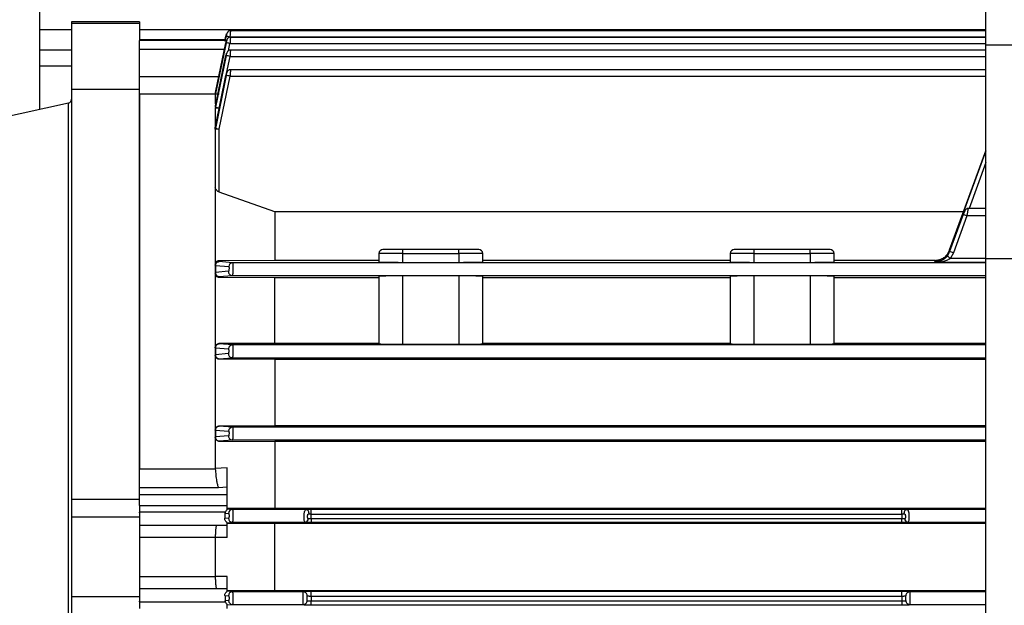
# Model space of a CAD drawing. Header units: millimetres. Extents: x 0 to 420, y 0 to 297.
# Tile 17 of 34: x 152 to 168, y 216 to 226. Entities that reach past the tile are written whole.
import ezdxf

# ---------------------------------------------------------------- set-up
doc = ezdxf.new("R2010")
doc.units = ezdxf.units.MM

msp = doc.modelspace()

# ---------------------------------------------------------------- linework, layer by layer
at = {"color": 7, "linetype": 'Continuous', "lineweight": 25}
for p, q in [((152.2314, 230.6309), (152.2314, 224.089)), ((167.7504, 225.1472), (167.7504, 225.8246)), ((153.8684, 225.5234), (152.7553, 225.5234)), ((152.7553, 225.5234), (152.7553, 225.499)), ((153.8684, 225.499), (152.7553, 225.499)), ((152.7553, 225.499), (152.7553, 224.4178)), ((153.8684, 225.5234), (153.8684, 225.499)), ((153.8684, 225.499), (153.8684, 225.2301)), ((152.7553, 225.3925), (152.2314, 225.3925)), ((167.7504, 225.3925), (153.8684, 225.3925)), ((155.3515, 225.3794), (155.3514, 225.3794)), ((167.7504, 225.3794), (155.3515, 225.3794)), ((155.277, 225.2303), (153.8684, 225.2303)), ((153.8684, 225.2295), (153.8684, 225.2301)), ((153.8684, 225.2295), (155.28, 225.2295)), ((153.8684, 225.2295), (153.8684, 225.2193)), ((153.8684, 225.0747), (153.8684, 225.2193)), ((155.2992, 225.2193), (153.8684, 225.2193)), ((155.2892, 225.1837), (155.114, 224.3516)), ((155.114, 224.3648), (155.2872, 225.1837)), ((155.2712, 225.2104), (155.2879, 225.2889)), ((155.2879, 225.2889), (155.2712, 225.2104)), ((155.2885, 225.2889), (155.2761, 225.2302)), ((155.3277, 225.0502), (155.3532, 225.1713)), ((167.7504, 225.2743), (155.3508, 225.2743)), ((155.3521, 225.2743), (155.3526, 225.2764)), ((155.3526, 225.2764), (167.7504, 225.2764)), ((155.3532, 225.1713), (167.7504, 225.1713)), ((167.7504, 225.1472), (173.1198, 225.1472)), ((167.7504, 221.6418), (167.7504, 225.1472)), ((152.2314, 225.0651), (152.7553, 225.0651)), ((153.8684, 224.6239), (153.8684, 225.0747)), ((153.8684, 225.0747), (155.2642, 225.0747)), ((167.7504, 225.0621), (155.3501, 225.0621)), ((155.2898, 224.9714), (155.114, 224.1238)), ((155.114, 224.1463), (155.2866, 224.9714)), ((155.2952, 224.6765), (155.3539, 224.9592)), ((155.3539, 224.9592), (167.7504, 224.9592)), ((152.2314, 224.8031), (152.7553, 224.8031)), ((167.7504, 224.7389), (155.3494, 224.7389)), ((155.1643, 224.6239), (153.8684, 224.6239)), ((153.8684, 224.3396), (153.8684, 224.6239)), ((155.2905, 224.6479), (155.114, 223.7783)), ((155.114, 223.8106), (155.2859, 224.6479)), ((155.1781, 223.7664), (155.3545, 224.636)), ((155.3545, 224.636), (167.7504, 224.636)), ((153.8684, 224.4178), (152.7553, 224.4178)), ((152.7553, 224.4178), (152.7553, 217.6935)), ((153.8684, 218.1929), (153.8684, 224.3396)), ((153.8684, 224.3396), (153.8684, 218.1929)), ((155.1126, 224.3396), (153.8684, 224.3396)), ((155.1126, 224.3381), (155.1126, 224.1906)), ((155.114, 224.3648), (155.114, 224.3516)), ((152.704, 224.1938), (150.143, 223.626)), ((152.704, 216.749), (152.704, 224.1938)), ((155.1126, 224.1906), (155.1126, 224.1812)), ((155.1126, 224.1105), (155.1126, 223.8205)), ((155.114, 224.1463), (155.114, 224.1238)), ((155.1126, 223.7653), (155.1126, 223.7975)), ((155.1126, 223.7653), (155.1126, 222.8101)), ((155.114, 223.8106), (155.114, 223.7783)), ((155.1781, 222.734), (155.1781, 223.7664)), ((167.1583, 221.7842), (167.7504, 223.4104)), ((167.7504, 223.4081), (167.1583, 221.7809)), ((167.7504, 223.2177), (167.4763, 222.4645)), ((155.1126, 222.8101), (155.1126, 221.5449)), ((156.0901, 222.4109), (155.1781, 222.734)), ((156.0901, 222.4109), (156.0901, 221.6174)), ((167.3865, 222.4109), (156.0901, 222.4109)), ((167.7504, 222.4645), (167.4388, 222.4645)), ((167.3787, 222.3635), (167.1583, 221.7578)), ((167.1583, 221.7602), (167.3779, 222.3635)), ((167.4402, 222.3422), (167.2198, 221.7365)), ((167.7504, 222.3422), (167.4402, 222.3422)), ((158.1902, 221.7256), (158.1902, 221.791)), ((159.1069, 221.791), (158.1902, 221.791)), ((159.1069, 221.7256), (159.1069, 221.791)), ((163.9525, 221.7256), (163.9525, 221.791)), ((164.8692, 221.791), (163.9525, 221.791)), ((164.8692, 221.7256), (164.8692, 221.791)), ((167.1583, 221.7809), (167.1189, 221.7097)), ((167.1583, 221.7578), (167.1189, 221.6865)), ((167.1583, 221.7842), (167.1583, 221.7809)), ((167.1583, 221.7602), (167.1583, 221.7578)), ((155.1781, 221.6117), (156.0901, 221.6174)), ((155.1781, 221.5937), (155.1781, 221.6117)), ((155.3963, 221.5749), (155.1781, 221.5937)), ((156.0901, 221.6174), (157.7973, 221.6174)), ((158.1902, 221.7256), (157.7973, 221.7256)), ((157.7973, 221.7256), (157.7973, 221.5881)), ((158.1902, 221.7256), (159.1069, 221.7256)), ((158.1902, 221.5813), (158.1902, 221.7256)), ((159.4998, 221.7256), (159.1069, 221.7256)), ((159.1069, 221.7256), (159.1069, 221.5813)), ((159.4998, 221.5881), (159.4998, 221.7256)), ((159.4998, 221.6174), (163.5596, 221.6174)), ((163.9525, 221.7256), (163.5596, 221.7256)), ((163.5596, 221.7256), (163.5596, 221.5881)), ((163.9525, 221.7256), (164.8692, 221.7256)), ((163.9525, 221.5813), (163.9525, 221.7256)), ((165.2621, 221.7256), (164.8692, 221.7256)), ((164.8692, 221.7256), (164.8692, 221.5813)), ((165.2621, 221.5881), (165.2621, 221.7256)), ((165.2621, 221.6174), (166.9278, 221.6174)), ((166.9122, 221.6063), (167.0331, 221.6196)), ((166.9122, 221.6142), (166.9122, 221.6063)), ((166.9122, 221.6063), (166.9906, 221.6063)), ((167.2198, 221.7365), (167.1706, 221.6475)), ((167.1706, 221.6475), (167.7504, 221.6475)), ((167.7504, 211.8562), (167.7504, 221.6418)), ((167.7504, 221.6418), (173.1198, 221.6418)), ((155.1126, 221.5282), (155.1126, 221.4127)), ((155.114, 221.5321), (155.3322, 221.5131)), ((155.114, 221.5321), (155.114, 221.4166)), ((155.3277, 221.4345), (155.114, 221.4166)), ((167.7504, 221.5749), (155.3963, 221.5749)), ((158.1902, 221.5813), (159.1069, 221.5813)), ((163.9525, 221.5813), (164.8692, 221.5813)), ((166.9122, 221.5902), (166.9122, 221.5832)), ((166.9122, 221.5832), (167.7504, 221.5832)), ((155.1126, 221.3974), (155.1126, 220.1866)), ((155.1781, 221.3473), (155.3918, 221.3654)), ((155.1781, 221.3324), (155.1781, 221.3473)), ((156.0901, 221.3271), (155.1781, 221.3324)), ((155.3918, 221.3654), (167.7504, 221.3654)), ((157.7973, 221.3271), (156.0901, 221.3271)), ((156.0901, 220.2578), (156.0901, 221.3271)), ((157.7973, 221.3522), (157.7973, 220.2448)), ((159.1069, 221.3591), (158.1902, 221.3591)), ((158.1902, 220.238), (158.1902, 221.3591)), ((159.1069, 221.3591), (159.1069, 220.238)), ((159.4998, 220.2448), (159.4998, 221.3522)), ((163.5596, 221.3271), (159.4998, 221.3271)), ((163.5596, 221.3522), (163.5596, 220.2448)), ((164.8692, 221.3591), (163.9525, 221.3591)), ((163.9525, 220.238), (163.9525, 221.3591)), ((164.8692, 221.3591), (164.8692, 220.238)), ((165.2621, 220.2448), (165.2621, 221.3522)), ((167.7504, 221.3271), (165.2621, 221.3271)), ((155.1126, 220.1789), (155.1126, 220.0641)), ((155.114, 220.1817), (155.3316, 220.1632)), ((155.114, 220.1817), (155.114, 220.0668)), ((155.1781, 220.253), (156.0901, 220.2578)), ((155.1781, 220.2443), (155.1781, 220.253)), ((155.3956, 220.226), (155.1781, 220.2443)), ((167.7504, 220.226), (155.3956, 220.226)), ((156.0901, 220.2578), (157.7973, 220.2578)), ((158.1902, 220.238), (159.1069, 220.238)), ((159.4998, 220.2578), (163.5596, 220.2578)), ((163.9525, 220.238), (164.8692, 220.238)), ((165.2621, 220.2578), (167.7504, 220.2578)), ((155.1126, 220.0571), (155.1126, 218.8322)), ((155.3281, 220.0846), (155.114, 220.0668)), ((155.1781, 219.9987), (155.392, 220.0165)), ((155.1781, 219.9918), (155.1781, 219.9987)), ((156.0901, 219.9871), (155.1781, 219.9918)), ((155.392, 220.0165), (155.3923, 220.0165)), ((155.3923, 220.0165), (167.7504, 220.0165)), ((167.7504, 219.9871), (156.0901, 219.9871)), ((156.0901, 219.9871), (156.0901, 218.9028)), ((155.1781, 218.8984), (156.0901, 218.9028)), ((155.1781, 218.8951), (155.1781, 218.8984)), ((155.395, 218.8771), (155.1781, 218.8951)), ((167.7504, 218.8771), (155.395, 218.8771)), ((156.0901, 218.9028), (167.7504, 218.9028)), ((155.1126, 218.8296), (155.1126, 218.7153)), ((155.1126, 218.7153), (155.1126, 218.7131)), ((155.1126, 218.7131), (155.1126, 218.199)), ((155.114, 218.8313), (155.3309, 218.8133)), ((155.114, 218.8313), (155.114, 218.717)), ((155.329, 218.7346), (155.114, 218.717)), ((155.3931, 218.6676), (155.1781, 218.6499)), ((155.1781, 218.6499), (155.1781, 218.6476)), ((155.1781, 218.6476), (156.0901, 218.6432)), ((167.7504, 218.6676), (155.3931, 218.6676)), ((167.7504, 218.6432), (156.0901, 218.6432)), ((156.0901, 218.6432), (156.0901, 217.551)), ((155.309, 218.2129), (155.1126, 218.199)), ((155.1128, 218.1929), (155.1126, 218.199)), ((153.8684, 218.1929), (155.1128, 218.1929)), ((153.8684, 217.8868), (153.8684, 218.1929)), ((153.8684, 217.8868), (155.1643, 217.8868)), ((153.8684, 217.7661), (153.8684, 217.8868)), ((155.1643, 217.8868), (155.309, 217.898)), ((155.309, 217.7661), (155.309, 217.898)), ((155.309, 217.7661), (153.8684, 217.7661)), ((153.8684, 217.5959), (153.8684, 217.7661)), ((155.309, 217.5959), (155.309, 217.7661)), ((153.8684, 217.6935), (152.7553, 217.6935)), ((152.7553, 217.6935), (152.7553, 217.4038)), ((153.8684, 217.5959), (155.309, 217.5959)), ((153.8684, 217.5959), (153.8684, 217.4863)), ((155.309, 217.524), (155.309, 217.5959)), ((153.8684, 217.4038), (152.7553, 217.4038)), ((152.7553, 217.4038), (152.7553, 216.0942)), ((153.8684, 217.4759), (153.8684, 217.4863)), ((155.2789, 217.4863), (153.8684, 217.4863)), ((153.8684, 217.4759), (153.8684, 217.4038)), ((153.8684, 217.4038), (153.8684, 216.0942)), ((155.2761, 217.4678), (155.2789, 217.4863)), ((155.2761, 217.4678), (155.3303, 217.4633)), ((155.309, 217.5473), (156.0901, 217.551)), ((155.3943, 217.5282), (155.309, 217.5352)), ((156.6056, 217.5282), (155.3943, 217.5282)), ((156.0901, 217.551), (167.7504, 217.551)), ((156.6841, 217.4541), (156.6841, 217.5287)), ((166.3753, 217.5287), (156.6841, 217.5287)), ((156.6841, 217.3744), (156.6841, 217.4541)), ((156.6841, 217.4541), (166.3753, 217.4541)), ((166.3753, 217.4541), (166.3753, 217.5287)), ((166.3753, 217.4541), (166.3753, 217.3744)), ((167.7504, 217.5282), (166.4538, 217.5282)), ((153.8684, 217.2729), (155.309, 217.2729)), ((155.3297, 217.3847), (155.2708, 217.3799)), ((155.309, 217.3118), (155.3937, 217.3187)), ((155.309, 217.2729), (155.309, 217.3154)), ((156.0901, 217.2964), (155.309, 217.3)), ((155.3937, 217.3187), (156.5928, 217.3187)), ((167.7504, 217.2964), (156.0901, 217.2964)), ((156.0901, 216.2016), (156.0901, 217.2964)), ((156.6841, 217.3744), (156.6841, 217.3181)), ((166.3753, 217.3744), (156.6841, 217.3744)), ((156.6841, 217.3181), (166.3753, 217.3181)), ((166.3753, 217.3181), (166.3753, 217.3744)), ((166.4666, 217.3187), (167.7504, 217.3187)), ((155.1126, 217.0686), (155.1126, 217.0683)), ((155.309, 217.0685), (155.1126, 217.0686)), ((155.1126, 217.0683), (153.8684, 217.0683)), ((155.1126, 217.0683), (155.1126, 216.4297)), ((152.704, 209.3042), (152.704, 216.749)), ((153.8684, 216.4297), (155.1126, 216.4297)), ((155.1126, 216.4297), (155.1126, 216.4295)), ((155.309, 216.4295), (155.1126, 216.4295)), ((155.309, 216.2252), (153.8684, 216.2252)), ((155.2708, 216.1182), (155.3297, 216.1134)), ((155.309, 216.1826), (155.309, 216.2252)), ((155.309, 216.198), (156.0901, 216.2016)), ((155.3937, 216.1793), (155.309, 216.1863)), ((156.5532, 216.1793), (155.3937, 216.1793)), ((156.0901, 216.2016), (167.7504, 216.2016)), ((156.5532, 216.1808), (156.5532, 216.1793)), ((156.5532, 215.9698), (156.5532, 216.1793)), ((166.3753, 216.1831), (156.6841, 216.1831)), ((156.6841, 216.1085), (156.6841, 216.1831)), ((156.6841, 216.1085), (156.6841, 216.0222)), ((156.6841, 216.1085), (166.3753, 216.1085)), ((166.3753, 216.1085), (166.3753, 216.1831)), ((166.3753, 216.1085), (166.3753, 216.0222)), ((166.5062, 216.1793), (166.5062, 216.1808)), ((166.5062, 216.1793), (166.5062, 215.9698)), ((167.7504, 216.1793), (166.5062, 216.1793)), ((153.8684, 216.0942), (152.7553, 216.0942)), ((152.7553, 216.0942), (152.7553, 215.8045)), ((153.8684, 216.0942), (153.8684, 216.0222)), ((153.8684, 216.0117), (153.8684, 216.0222)), ((153.8684, 216.0117), (155.2789, 216.0117)), ((153.8684, 216.0117), (153.8684, 215.9022)), ((155.3303, 216.0347), (155.2761, 216.0303)), ((155.2789, 216.0117), (155.2761, 216.0303)), ((155.309, 215.9022), (155.309, 215.974)), ((155.309, 215.9628), (155.3943, 215.9698)), ((155.3943, 215.9698), (156.5532, 215.9698)), ((156.5532, 215.9698), (156.5532, 215.9682)), ((156.6841, 215.9658), (156.6841, 216.0222)), ((166.3753, 216.0222), (156.6841, 216.0222)), ((156.6841, 215.9658), (166.3753, 215.9658)), ((166.3753, 216.0222), (166.3753, 215.9658)), ((166.5062, 215.9682), (166.5062, 215.9698)), ((166.5062, 215.9698), (167.7504, 215.9698))]:
    msp.add_line(p, q, dxfattribs=at)
at = {"color": 7, "linetype": 'Continuous', "lineweight": 25, "flags": 128}
for points in [[(156.6056, 217.5282), (156.6138, 217.5266), (156.6216, 217.5222), (156.6287, 217.5153), (156.6348, 217.5061), (156.6397, 217.4949), (156.6431, 217.4824), (156.6448, 217.4691), (156.6449, 217.4555)], [(166.4145, 217.4555), (166.4146, 217.4691), (166.4163, 217.4824), (166.4197, 217.4949), (166.4246, 217.5061), (166.4307, 217.5153), (166.4378, 217.5222), (166.4456, 217.5266), (166.4538, 217.5282)]]:
    msp.add_lwpolyline(points, dxfattribs=at)
at = {"color": 7, "linetype": 'Continuous', "lineweight": 25}
for centre, radius, start, end in [((155.1346, 224.3268), 0.9744, 77.07265, 80.91027), ((155.1296, 224.1858), 1.0106, 77.21495, 80.914), ((155.126, 223.9374), 1.0469, 77.42539, 80.99427), ((155.1239, 223.5774), 1.0834, 77.70724, 81.15365), ((155.1772, 224.3513), 0.0646, 167.91557, 179.99925), ((155.1771, 224.3381), 0.0645, 167.90601, 179.99917), ((155.1617, 223.4004), 0.939, 89.00137, 92.99833), ((152.6898, 224.2577), 0.0655, 282.5, 0), ((155.1755, 224.1329), 0.0629, 167.7556, 179.99779), ((155.1753, 224.1105), 0.0627, 167.73894, 179.99764), ((155.1617, 223.1728), 0.939, 89.00137, 92.99833), ((155.173, 223.7975), 0.0604, 167.50155, 179.99536), ((155.1727, 223.7653), 0.0601, 167.47658, 179.99511), ((155.1617, 222.8276), 0.939, 89.00137, 92.99833), ((167.0815, 221.4034), 1.005, 69.08892, 72.80077), ((157.8628, 221.7256), 0.0655, 90, 180), ((159.4343, 221.7256), 0.0655, 0, 90), ((163.6251, 221.7256), 0.0655, 90, 180), ((165.1966, 221.7256), 0.0655, 0, 90), ((166.9122, 221.8498), 0.2619, 323.12575, 339.99387), ((167.1463, 221.7265), 0.0557, 70.22682, 77.52886), ((166.8611, 220.7977), 1.005, 69.08892, 72.80077), ((167.0353, 221.5818), 0.1528, 52.28141, 56.83815), ((166.4207, 220.7087), 1.2015, 51.38094, 54.47054), ((155.1192, 221.528), 0.00663, 141.60146, 178.37711), ((155.3928, 221.4306), 0.0652, 176.52892, 269.12726), ((155.3971, 221.5099), 0.065, 90.77579, 177.16246), ((155.119, 221.4125), 0.00637, 140.80604, 178.26284), ((155.1781, 221.4127), 0.0655, 180.00436, 270.00436), ((155.1166, 220.1786), 0.00404, 130.06304, 176.12524), ((155.3965, 220.161), 0.065, 90.81487, 178.08285), ((155.1164, 220.0638), 0.00386, 128.80791, 175.79129), ((155.1781, 220.0641), 0.0655, 180.00436, 270.00436), ((155.3959, 218.8121), 0.065, 90.84629, 178.99571), ((155.1149, 218.8292), 0.00234, 111.59542, 168.5777), ((155.1148, 218.7149), 0.00224, 109.64073, 167.332), ((155.1781, 218.7154), 0.0655, 180.00436, 270.00436), ((155.3941, 218.7327), 0.0651, 178.30419, 269.10972), ((155.3953, 217.4632), 0.065, 90.86964, 179.9017), ((155.3947, 217.3838), 0.0651, 179.1985, 269.11561), ((156.5815, 217.3746), 0.057, 281.40782, 3.0655), ((166.4779, 217.3746), 0.057, 176.9345, 258.59218), ((155.3947, 216.1143), 0.0651, 90.88446, 180.80149), ((156.5532, 216.1153), 0.0655, 0.00436, 90.00436), ((156.5532, 216.1138), 0.0655, 0.00436, 90.00436), ((166.5062, 216.1153), 0.0655, 89.99564, 179.99564), ((166.5062, 216.1138), 0.0655, 89.99564, 179.99564), ((155.3953, 216.0348), 0.065, 180.0983, 269.13036), ((156.5532, 216.0353), 0.0655, 269.99564, 359.99564), ((156.5532, 216.0336), 0.0655, 269.99564, 359.99564), ((166.5062, 216.0353), 0.0655, 180.00436, 270.00436), ((166.5062, 216.0336), 0.0655, 180.00436, 270.00436)]:
    msp.add_arc(centre, radius, start, end, dxfattribs=at)
for centre, start_param, end_param in [((158.1902, 221.5881), 3.1415927, 4.712389), ((159.1069, 221.5881), 4.712389, 6.2831853), ((163.9525, 221.5881), 3.1415927, 4.712389), ((164.8692, 221.5881), 4.712389, 6.2831853), ((158.1902, 221.3522), 1.5707963, 3.1415927), ((159.1069, 221.3522), 0, 1.5707963), ((163.9525, 221.3522), 1.5707963, 3.1415927), ((164.8692, 221.3522), 0, 1.5707963), ((158.1902, 220.2448), 3.1415927, 4.712389), ((159.1069, 220.2448), 4.712389, 6.2831853), ((163.9525, 220.2448), 3.1415927, 4.712389), ((164.8692, 220.2448), 4.712389, 6.2831853)]:
    msp.add_ellipse(centre, major_axis=(0.3929, 0), ratio=0.0174551, start_param=start_param, end_param=end_param, dxfattribs=at)
for points, knots in [([(155.2885, 225.2889), (155.2896, 225.294), (155.2918, 225.3041), (155.2944, 225.3168), (155.2961, 225.3255), (155.2966, 225.3285), (155.2959, 225.3256), (155.2939, 225.3168), (155.2911, 225.3041), (155.289, 225.294), (155.2879, 225.2889)], [0, 0, 0, 0, 0.126911, 0.2502074, 0.3751174, 0.5000215, 0.6244894, 0.7501264, 0.873158, 1, 1, 1, 1]), ([(155.3605, 225.3794), (155.3583, 225.3793), (155.3539, 225.3792), (155.3452, 225.3778), (155.3349, 225.3743), (155.3245, 225.3673), (155.3155, 225.3572), (155.3076, 225.3439), (155.3007, 225.3274), (155.2943, 225.3084), (155.2908, 225.2954), (155.289, 225.2889)], [0, 0, 0, 0, 0.0461101, 0.0935681, 0.1956734, 0.3101297, 0.4360083, 0.5704116, 0.7104935, 0.8542928, 1, 1, 1, 1]), ([(155.3605, 225.3794), (155.3604, 225.3779), (155.3602, 225.3749), (155.3586, 225.3523), (155.3564, 225.3255), (155.3544, 225.3), (155.3532, 225.2846), (155.3526, 225.2764)], [0, 0, 0, 0, 0.2431278, 0.4988528, 0.714701, 0.8487726, 1, 1, 1, 1]), ([(155.2892, 225.1837), (155.2903, 225.1889), (155.2924, 225.1989), (155.2948, 225.2117), (155.2964, 225.2205), (155.2965, 225.2232), (155.2956, 225.2204), (155.2934, 225.2116), (155.2905, 225.1989), (155.2883, 225.1888), (155.2872, 225.1837)], [0, 0, 0, 0, 0.12757131, 0.25002452, 0.37531349, 0.50015854, 0.62453915, 0.75018983, 0.87325517, 1, 1, 1, 1]), ([(155.3604, 225.2743), (155.356, 225.274), (155.3469, 225.2735), (155.3348, 225.2691), (155.3242, 225.2621), (155.315, 225.2519), (155.307, 225.2385), (155.2999, 225.222), (155.2935, 225.2031), (155.29, 225.1902), (155.2882, 225.1837)], [0, 0, 0, 0, 0.0939058, 0.1971365, 0.3123529, 0.4384398, 0.5725765, 0.7120883, 0.8551175, 1, 1, 1, 1]), ([(155.3604, 225.2743), (155.3604, 225.2728), (155.3604, 225.2698), (155.359, 225.247), (155.3569, 225.2199), (155.355, 225.1943), (155.3539, 225.1793), (155.3532, 225.1713)], [0, 0, 0, 0, 0.2443981, 0.4987799, 0.7204806, 0.8531202, 1, 1, 1, 1]), ([(155.2898, 224.9714), (155.2909, 224.9765), (155.2929, 224.9865), (155.2952, 224.9994), (155.2965, 225.008), (155.2965, 225.011), (155.2952, 225.0079), (155.2929, 224.9993), (155.2898, 224.9866), (155.2877, 224.9765), (155.2866, 224.9714)], [0, 0, 0, 0, 0.1252429, 0.2501995, 0.3751742, 0.5001372, 0.6250755, 0.7500047, 0.8730201, 1, 1, 1, 1]), ([(155.3603, 225.0621), (155.3559, 225.0619), (155.3467, 225.0613), (155.3299, 225.0552), (155.3169, 225.0433), (155.3063, 225.026), (155.2991, 225.0096), (155.2927, 224.9908), (155.2892, 224.9779), (155.2874, 224.9715)], [0, 0, 0, 0, 0.0949119, 0.1993795, 0.4406824, 0.574629, 0.7136311, 0.8559311, 1, 1, 1, 1]), ([(155.3603, 225.0621), (155.3604, 225.0606), (155.3606, 225.0576), (155.3593, 225.0347), (155.3575, 225.0074), (155.3556, 224.9818), (155.3545, 224.9669), (155.3539, 224.9592)], [0, 0, 0, 0, 0.2456301, 0.4987073, 0.7249131, 0.856457, 1, 1, 1, 1]), ([(155.2905, 224.6479), (155.2915, 224.653), (155.2935, 224.663), (155.2956, 224.6759), (155.2966, 224.6846), (155.2963, 224.6875), (155.2948, 224.6844), (155.2923, 224.6757), (155.2891, 224.663), (155.287, 224.6529), (155.2859, 224.6479)], [0, 0, 0, 0, 0.1252504, 0.2502197, 0.37520552, 0.50017827, 0.6251309, 0.75008136, 0.87504698, 1, 1, 1, 1]), ([(155.3602, 224.7389), (155.3557, 224.7386), (155.3465, 224.738), (155.3296, 224.7319), (155.3163, 224.7199), (155.3056, 224.7024), (155.2982, 224.6859), (155.2918, 224.6672), (155.2884, 224.6544), (155.2867, 224.648)], [0, 0, 0, 0, 0.0959229, 0.2015456, 0.4437415, 0.5773348, 0.7156387, 0.8569947, 1, 1, 1, 1]), ([(155.3601, 224.7389), (155.3601, 224.7389), (155.3606, 224.7414), (155.3605, 224.7325), (155.3597, 224.7118), (155.3579, 224.6838), (155.3562, 224.6582), (155.3551, 224.6436), (155.3545, 224.636)], [0, 0, 0, 0, 0.0006654, 0.248132, 0.4994894, 0.728943, 0.8593844, 1, 1, 1, 1]), ([(155.1345, 224.1708), (155.1335, 224.1712), (155.1255, 224.1749), (155.116, 224.1824), (155.1137, 224.1879), (155.1126, 224.1906)], [0, 0, 0, 0, 0.0608911, 0.5298884, 1, 1, 1, 1]), ([(155.114, 224.1238), (155.1152, 224.1237), (155.1177, 224.1235), (155.1327, 224.1207), (155.1539, 224.1166), (155.1702, 224.1133), (155.1781, 224.1117)], [0, 0, 0, 0, 0.2407006, 0.5, 0.7592994, 1, 1, 1, 1]), ([(155.114, 223.7783), (155.1153, 223.7782), (155.1181, 223.7779), (155.1331, 223.7752), (155.1542, 223.7712), (155.1703, 223.768), (155.1781, 223.7664)], [0, 0, 0, 0, 0.2409105, 0.5, 0.7590895, 1, 1, 1, 1]), ([(155.1781, 222.734), (155.1732, 222.736), (155.1632, 222.74), (155.1458, 222.7514), (155.1286, 222.768), (155.1153, 222.7894), (155.1135, 222.8032), (155.1126, 222.8101)], [0, 0, 0, 0, 0.1212606, 0.2507033, 0.5005009, 0.75026, 1, 1, 1, 1]), ([(167.3787, 222.3635), (167.3813, 222.3708), (167.3868, 222.3858), (167.3927, 222.4022), (167.3963, 222.4122), (167.3987, 222.4192), (167.3999, 222.4228), (167.3985, 222.4192), (167.3958, 222.4122), (167.3921, 222.4022), (167.3861, 222.3858), (167.3806, 222.3708), (167.3779, 222.3635)], [0, 0, 0, 0, 0.1233941, 0.25450243, 0.31901171, 0.38314698, 0.49964394, 0.6162387, 0.68011813, 0.74513942, 0.8765054, 1, 1, 1, 1]), ([(167.4609, 222.4645), (167.4589, 222.4644), (167.4549, 222.4643), (167.4469, 222.4631), (167.4325, 222.4585), (167.4209, 222.4477), (167.4094, 222.4305), (167.3998, 222.412), (167.3894, 222.3889), (167.3825, 222.372), (167.379, 222.3633)], [0, 0, 0, 0, 0.0363846, 0.0745192, 0.160612, 0.38228, 0.5168792, 0.6653131, 0.8267221, 1, 1, 1, 1]), ([(167.4609, 222.4645), (167.4607, 222.4628), (167.4603, 222.4602), (167.4577, 222.4449), (167.4546, 222.426), (167.4501, 222.4007), (167.445, 222.3704), (167.4419, 222.352), (167.4402, 222.3422)], [0, 0, 0, 0, 0.24141196, 0.36770633, 0.4975033, 0.71151231, 0.84654122, 1, 1, 1, 1]), ([(158.1902, 221.791), (158.149, 221.791), (158.0854, 221.791), (158.0091, 221.791), (157.9571, 221.791), (157.9147, 221.791), (157.874, 221.791), (157.8672, 221.791), (157.8628, 221.791)], [0, 0, 0, 0, 0.2394429, 0.369653, 0.4999999, 0.63021, 0.7605571, 1, 1, 1, 1]), ([(159.4343, 221.791), (159.4299, 221.791), (159.4231, 221.791), (159.3824, 221.791), (159.3401, 221.791), (159.288, 221.791), (159.2117, 221.791), (159.1481, 221.791), (159.1069, 221.791)], [0, 0, 0, 0, 0.2394429, 0.369653, 0.4999999, 0.63021, 0.7605571, 1, 1, 1, 1]), ([(163.9525, 221.791), (163.9113, 221.791), (163.8477, 221.791), (163.7714, 221.791), (163.7194, 221.791), (163.677, 221.791), (163.6363, 221.791), (163.6295, 221.791), (163.6251, 221.791)], [0, 0, 0, 0, 0.2394429, 0.369653, 0.4999999, 0.63021, 0.7605571, 1, 1, 1, 1]), ([(165.1966, 221.791), (165.1922, 221.791), (165.1854, 221.791), (165.1447, 221.791), (165.1024, 221.791), (165.0503, 221.791), (164.974, 221.791), (164.9104, 221.791), (164.8692, 221.791)], [0, 0, 0, 0, 0.2394429, 0.369653, 0.4999999, 0.63021, 0.7605571, 1, 1, 1, 1]), ([(155.1126, 221.5449), (155.1135, 221.5532), (155.1153, 221.5698), (155.1286, 221.5908), (155.1458, 221.6041), (155.1632, 221.6107), (155.1732, 221.6114), (155.1781, 221.6117)], [0, 0, 0, 0, 0.2499131, 0.4994531, 0.7489771, 0.8785266, 1, 1, 1, 1]), ([(155.1781, 221.5937), (155.1703, 221.5928), (155.1542, 221.591), (155.1331, 221.5769), (155.1181, 221.5563), (155.1153, 221.54), (155.114, 221.5321)], [0, 0, 0, 0, 0.240911, 0.5, 0.759089, 1, 1, 1, 1]), ([(167.1189, 221.7097), (167.1119, 221.7013), (167.0971, 221.6837), (167.0638, 221.6549), (167.0027, 221.6174), (166.9483, 221.6107), (166.9122, 221.6063)], [0, 0, 0, 0, 0.1194875, 0.2500941, 0.5018502, 1, 1, 1, 1]), ([(166.9122, 221.5902), (166.9489, 221.5938), (167.0043, 221.5991), (167.0663, 221.6366), (167.1, 221.6659), (167.1147, 221.684), (167.1217, 221.6927)], [0, 0, 0, 0, 0.4982763, 0.7500515, 0.8806658, 1, 1, 1, 1]), ([(167.1189, 221.6865), (167.1119, 221.6781), (167.0971, 221.6605), (167.0638, 221.6318), (167.0027, 221.5943), (166.9483, 221.5876), (166.9122, 221.5832)], [0, 0, 0, 0, 0.1194875, 0.2500941, 0.5018502, 1, 1, 1, 1]), ([(166.9122, 221.5832), (166.9562, 221.5859), (167.0231, 221.5901), (167.1101, 221.6147), (167.1509, 221.6368), (167.1706, 221.6475)], [0, 0, 0, 0, 0.4991729, 0.7575286, 1, 1, 1, 1]), ([(155.3322, 221.5131), (155.3332, 221.5125), (155.3352, 221.5111), (155.3373, 221.5021), (155.3381, 221.4912), (155.3382, 221.4813), (155.3378, 221.4711), (155.3365, 221.4583), (155.3341, 221.4454), (155.3309, 221.4365), (155.3288, 221.4352), (155.3277, 221.4345)], [0, 0, 0, 0, 0.1249922, 0.2497975, 0.3746414, 0.4378859, 0.5000038, 0.6245651, 0.7498886, 0.8748483, 1, 1, 1, 1]), ([(155.3963, 221.5749), (155.3968, 221.5743), (155.3979, 221.5731), (155.3997, 221.5639), (155.4014, 221.5446), (155.4024, 221.5107), (155.4021, 221.4707), (155.4009, 221.4373), (155.3994, 221.4131), (155.3986, 221.4018), (155.398, 221.3963), (155.3978, 221.3949), (155.3973, 221.3901), (155.3962, 221.3809), (155.3942, 221.369), (155.3927, 221.3667), (155.3918, 221.3654)], [0, 0, 0, 0, 0.0702827, 0.1354612, 0.2500539, 0.3757407, 0.4995034, 0.617841, 0.6820969, 0.7495848, 0.7501546, 0.7546813, 0.7672902, 0.8150059, 0.8926313, 1, 1, 1, 1]), ([(155.1781, 221.3324), (155.1736, 221.3327), (155.1647, 221.3332), (155.1515, 221.3376), (155.1394, 221.3444), (155.1294, 221.3534), (155.1216, 221.3638), (155.1144, 221.3786), (155.1133, 221.3899), (155.1126, 221.3974)], [0, 0, 0, 0, 0.126692, 0.2500184, 0.3736045, 0.5000865, 0.6222093, 0.7502206, 1, 1, 1, 1]), ([(155.114, 221.4166), (155.114, 221.4122), (155.1141, 221.4033), (155.1173, 221.391), (155.1228, 221.3788), (155.1304, 221.3684), (155.1407, 221.3591), (155.1514, 221.3529), (155.1642, 221.3483), (155.1729, 221.3476), (155.1781, 221.3473)], [0, 0, 0, 0, 0.123711, 0.2500217, 0.3558621, 0.5000145, 0.6109853, 0.7500201, 0.852498, 1, 1, 1, 1]), ([(155.1126, 220.1866), (155.1136, 220.1951), (155.1155, 220.2122), (155.1298, 220.2336), (155.1474, 220.2462), (155.1643, 220.2521), (155.1735, 220.2527), (155.1781, 220.253)], [0, 0, 0, 0, 0.2493451, 0.4993535, 0.7490725, 0.8762341, 1, 1, 1, 1]), ([(155.1781, 220.2443), (155.1702, 220.2434), (155.1539, 220.2416), (155.1327, 220.2272), (155.1177, 220.2062), (155.1152, 220.1896), (155.114, 220.1817)], [0, 0, 0, 0, 0.24070117, 0.5, 0.75929883, 1, 1, 1, 1]), ([(155.3281, 220.0846), (155.3292, 220.0851), (155.3314, 220.0861), (155.3345, 220.0949), (155.3369, 220.1076), (155.338, 220.1205), (155.3382, 220.1309), (155.3381, 220.1384), (155.3376, 220.1454), (155.3366, 220.1534), (155.3347, 220.1612), (155.3326, 220.1625), (155.3316, 220.1632)], [0, 0, 0, 0, 0.1266321, 0.2496505, 0.3744196, 0.4991927, 0.5617389, 0.6246315, 0.6870633, 0.7500592, 0.874842, 1, 1, 1, 1]), ([(155.3956, 220.226), (155.3962, 220.2254), (155.3974, 220.2242), (155.3992, 220.2147), (155.4011, 220.1952), (155.4023, 220.1612), (155.4023, 220.1208), (155.4012, 220.0872), (155.3999, 220.0631), (155.3984, 220.0446), (155.3972, 220.0354), (155.3965, 220.0302)], [0, 0, 0, 0, 0.0858978, 0.1645917, 0.2998344, 0.4512514, 0.5989125, 0.7417551, 0.8185467, 0.898723, 1, 1, 1, 1]), ([(155.1781, 219.9918), (155.1738, 219.9921), (155.1652, 219.9926), (155.1526, 219.9966), (155.141, 220.0029), (155.1309, 220.0114), (155.1227, 220.0216), (155.1147, 220.0368), (155.1134, 220.049), (155.1126, 220.0571)], [0, 0, 0, 0, 0.1264814, 0.2500183, 0.374987, 0.5001375, 0.6239029, 0.7504547, 1, 1, 1, 1]), ([(155.114, 220.0668), (155.1141, 220.0625), (155.1143, 220.0538), (155.1176, 220.0416), (155.1232, 220.0296), (155.1308, 220.0194), (155.141, 220.0103), (155.1517, 220.0041), (155.1644, 219.9996), (155.173, 219.999), (155.1781, 219.9987)], [0, 0, 0, 0, 0.1223456, 0.2500205, 0.3563798, 0.5000144, 0.6111757, 0.7500199, 0.8525377, 1, 1, 1, 1]), ([(155.3281, 220.0846), (155.3285, 220.0776), (155.3293, 220.062), (155.3391, 220.0436), (155.3517, 220.0306), (155.3639, 220.0227), (155.3776, 220.0175), (155.3873, 220.0168), (155.392, 220.0165)], [0, 0, 0, 0, 0.19864477, 0.44201084, 0.57781836, 0.71872629, 0.86080868, 1, 1, 1, 1]), ([(155.3965, 220.0302), (155.3959, 220.0267), (155.3945, 220.0186), (155.3931, 220.0173), (155.3923, 220.0165)], [0, 0, 0, 0, 0.4389346, 1, 1, 1, 1]), ([(155.1126, 218.8322), (155.1136, 218.8409), (155.1157, 218.8584), (155.1307, 218.8798), (155.1518, 218.8951), (155.1693, 218.8973), (155.1781, 218.8984)], [0, 0, 0, 0, 0.2497173, 0.4997391, 0.7495812, 1, 1, 1, 1]), ([(155.1781, 218.8951), (155.1701, 218.8942), (155.1575, 218.8928), (155.1428, 218.8847), (155.1323, 218.876), (155.1245, 218.8661), (155.1166, 218.8512), (155.1151, 218.8394), (155.114, 218.8313)], [0, 0, 0, 0, 0.2398732, 0.3842304, 0.5000052, 0.6487017, 0.7601268, 1, 1, 1, 1]), ([(155.395, 218.8771), (155.3956, 218.8765), (155.3968, 218.8752), (155.3987, 218.8657), (155.4007, 218.8463), (155.4021, 218.8128), (155.4024, 218.7726), (155.4015, 218.7392), (155.4003, 218.715), (155.399, 218.6957), (155.3971, 218.6804), (155.3951, 218.67), (155.3938, 218.6684), (155.3931, 218.6676)], [0, 0, 0, 0, 0.0733079, 0.1394969, 0.2500911, 0.3771034, 0.499536, 0.6196903, 0.6834854, 0.7495951, 0.8474452, 0.9169333, 1, 1, 1, 1]), ([(155.1781, 218.6476), (155.1696, 218.6485), (155.157, 218.6499), (155.1417, 218.6582), (155.1316, 218.6665), (155.1233, 218.6765), (155.1172, 218.688), (155.1133, 218.7004), (155.1128, 218.7088), (155.1126, 218.7131)], [0, 0, 0, 0, 0.2488591, 0.374431, 0.4989321, 0.6238562, 0.7492284, 0.8738286, 1, 1, 1, 1]), ([(155.3309, 218.8133), (155.332, 218.8126), (155.3341, 218.8112), (155.3366, 218.8023), (155.338, 218.7893), (155.3383, 218.7739), (155.3373, 218.7585), (155.3352, 218.7456), (155.3323, 218.7365), (155.3301, 218.7353), (155.329, 218.7346)], [0, 0, 0, 0, 0.12502819, 0.24990094, 0.37483538, 0.49956, 0.62417537, 0.74949615, 0.87377541, 1, 1, 1, 1]), ([(155.309, 217.898), (155.309, 217.9109), (155.309, 217.9368), (155.309, 218.0105), (155.309, 218.1026), (155.309, 218.1761), (155.309, 218.2129)], [0, 0, 0, 0, 0.2511418, 0.5010212, 0.7499917, 1, 1, 1, 1]), ([(155.1128, 218.1929), (155.1154, 218.1588), (155.1208, 218.0875), (155.1327, 218.0015), (155.1475, 217.9273), (155.1581, 217.9017), (155.1643, 217.8868)], [0, 0, 0, 0, 0.23891622, 0.49945308, 0.70891309, 1, 1, 1, 1]), ([(155.2708, 217.3799), (155.2723, 217.394), (155.2751, 217.422), (155.2758, 217.4526), (155.2761, 217.4678)], [0, 0, 0, 0, 0.5061028, 1, 1, 1, 1]), ([(155.2789, 217.4863), (155.282, 217.4941), (155.2884, 217.5096), (155.3021, 217.5192), (155.309, 217.524)], [0, 0, 0, 0, 0.4997239, 1, 1, 1, 1]), ([(155.3303, 217.4633), (155.3314, 217.4626), (155.3335, 217.4613), (155.3361, 217.4524), (155.3378, 217.4394), (155.3384, 217.424), (155.3376, 217.4086), (155.3357, 217.3957), (155.3329, 217.3865), (155.3307, 217.3853), (155.3297, 217.3847)], [0, 0, 0, 0, 0.12502262, 0.24990463, 0.37485739, 0.49956328, 0.62418471, 0.74947403, 0.87369695, 1, 1, 1, 1]), ([(155.3943, 217.5282), (155.395, 217.5275), (155.3962, 217.5262), (155.3982, 217.5165), (155.4003, 217.4971), (155.4019, 217.4639), (155.4024, 217.4236), (155.4018, 217.3902), (155.4007, 217.366), (155.3994, 217.3462), (155.3977, 217.3309), (155.3956, 217.3208), (155.3944, 217.3195), (155.3937, 217.3187)], [0, 0, 0, 0, 0.07548326, 0.14239957, 0.25011923, 0.37782324, 0.49956667, 0.62050353, 0.6841017, 0.74962033, 0.85345304, 0.92143704, 1, 1, 1, 1]), ([(156.5928, 217.3187), (156.5886, 217.3202), (156.58, 217.3231), (156.5737, 217.3416), (156.5703, 217.3622), (156.5686, 217.3809), (156.5679, 217.4021), (156.5682, 217.4247), (156.5693, 217.4472), (156.5715, 217.468), (156.5746, 217.4864), (156.5801, 217.5064), (156.5892, 217.5241), (156.6002, 217.5269), (156.6056, 217.5282)], [0, 0, 0, 0, 0.1163677, 0.2373787, 0.3003594, 0.3650005, 0.4314372, 0.4997937, 0.5678217, 0.6339772, 0.6984122, 0.7612908, 0.8825654, 1, 1, 1, 1]), ([(156.6841, 217.5287), (156.67, 217.5287), (156.6416, 217.5286), (156.6176, 217.5284), (156.6056, 217.5282)], [0, 0, 0, 0, 0.4996387, 1, 1, 1, 1]), ([(156.6385, 217.3777), (156.6372, 217.378), (156.6345, 217.3788), (156.6315, 217.3822), (156.6293, 217.3871), (156.6273, 217.3947), (156.6262, 217.4052), (156.626, 217.4182), (156.6269, 217.4311), (156.6291, 217.4417), (156.6321, 217.4488), (156.6355, 217.453), (156.6398, 217.4554), (156.6431, 217.4554), (156.6449, 217.4555)], [0, 0, 0, 0, 0.05653423, 0.11418813, 0.17761217, 0.25035903, 0.37530198, 0.5001867, 0.63326183, 0.74957175, 0.81625082, 0.87640931, 0.9356989, 1, 1, 1, 1]), ([(156.6449, 217.4555), (156.651, 217.4551), (156.663, 217.4543), (156.6772, 217.4542), (156.6841, 217.4541)], [0, 0, 0, 0, 0.51029748, 1, 1, 1, 1]), ([(166.4538, 217.5282), (166.4418, 217.5284), (166.4178, 217.5286), (166.3894, 217.5287), (166.3753, 217.5287)], [0, 0, 0, 0, 0.5003613, 1, 1, 1, 1]), ([(166.3753, 217.4541), (166.3822, 217.4542), (166.3964, 217.4543), (166.4084, 217.4551), (166.4145, 217.4555)], [0, 0, 0, 0, 0.4896899, 1, 1, 1, 1]), ([(166.4145, 217.4555), (166.4163, 217.4554), (166.4196, 217.4554), (166.4239, 217.453), (166.4273, 217.4488), (166.4303, 217.4417), (166.4325, 217.4311), (166.4334, 217.4182), (166.4332, 217.4052), (166.4321, 217.3947), (166.4301, 217.3871), (166.4278, 217.3822), (166.4249, 217.3788), (166.4222, 217.378), (166.4209, 217.3777)], [0, 0, 0, 0, 0.06428, 0.1235526, 0.1836923, 0.2503455, 0.366637, 0.4999526, 0.6247599, 0.7494288, 0.8222283, 0.8856984, 0.9434017, 1, 1, 1, 1]), ([(166.4538, 217.5282), (166.4592, 217.5269), (166.4701, 217.5241), (166.4792, 217.5065), (166.4847, 217.4865), (166.4879, 217.4682), (166.49, 217.4474), (166.4912, 217.425), (166.4914, 217.4024), (166.4907, 217.3811), (166.4891, 217.3623), (166.4857, 217.3416), (166.4794, 217.3231), (166.4708, 217.3202), (166.4666, 217.3187)], [0, 0, 0, 0, 0.1172685, 0.238365, 0.3011466, 0.3654791, 0.4315263, 0.4994394, 0.5679044, 0.634445, 0.699186, 0.7622631, 0.883456, 1, 1, 1, 1]), ([(155.1384, 217.2729), (155.135, 217.2699), (155.1297, 217.2653), (155.1236, 217.2389), (155.1196, 217.2129), (155.1164, 217.1814), (155.1132, 217.1339), (155.1128, 217.0945), (155.1126, 217.0686)], [0, 0, 0, 0, 0.2497567, 0.381205, 0.5003207, 0.6305951, 0.757452, 1, 1, 1, 1]), ([(155.309, 217.3154), (155.3056, 217.3166), (155.2985, 217.3191), (155.2872, 217.327), (155.2771, 217.3399), (155.2701, 217.3586), (155.2706, 217.3728), (155.2708, 217.3799)], [0, 0, 0, 0, 0.1199727, 0.2513101, 0.5012747, 0.7524902, 1, 1, 1, 1]), ([(155.309, 217.0685), (155.309, 217.0901), (155.309, 217.1332), (155.309, 217.1919), (155.309, 217.2382), (155.309, 217.2676), (155.309, 217.2712), (155.309, 217.2729)], [0, 0, 0, 0, 0.2001932, 0.4002954, 0.6030593, 0.8122356, 1, 1, 1, 1]), ([(156.5928, 217.3187), (156.6062, 217.3185), (156.6329, 217.3182), (156.6671, 217.3181), (156.6841, 217.3181)], [0, 0, 0, 0, 0.5008193, 1, 1, 1, 1]), ([(156.6841, 217.3744), (156.6759, 217.3746), (156.6634, 217.3748), (156.6483, 217.3762), (156.6418, 217.3772), (156.6385, 217.3777)], [0, 0, 0, 0, 0.48255641, 0.73684789, 1, 1, 1, 1]), ([(166.4209, 217.3777), (166.4176, 217.3772), (166.4111, 217.3762), (166.396, 217.3748), (166.3835, 217.3746), (166.3753, 217.3744)], [0, 0, 0, 0, 0.2631618, 0.5174564, 1, 1, 1, 1]), ([(166.3753, 217.3181), (166.3923, 217.3181), (166.4264, 217.3182), (166.4532, 217.3185), (166.4666, 217.3187)], [0, 0, 0, 0, 0.4991807, 1, 1, 1, 1]), ([(155.1126, 216.4295), (155.1128, 216.4036), (155.1132, 216.3642), (155.1164, 216.3166), (155.1196, 216.2852), (155.1236, 216.2592), (155.1297, 216.2327), (155.135, 216.2281), (155.1384, 216.2252)], [0, 0, 0, 0, 0.2425398, 0.3693988, 0.4996794, 0.6187759, 0.7502433, 1, 1, 1, 1]), ([(155.309, 216.2252), (155.309, 216.2275), (155.309, 216.232), (155.309, 216.2678), (155.309, 216.3201), (155.309, 216.3774), (155.309, 216.4146), (155.309, 216.4295)], [0, 0, 0, 0, 0.2188478, 0.4378188, 0.6530455, 0.8610444, 1, 1, 1, 1]), ([(155.2708, 216.1182), (155.2706, 216.1253), (155.2701, 216.1395), (155.2771, 216.1582), (155.2873, 216.171), (155.2985, 216.1789), (155.3056, 216.1814), (155.309, 216.1826)], [0, 0, 0, 0, 0.2481815, 0.5000791, 0.749897, 0.8806253, 1, 1, 1, 1]), ([(155.2708, 216.1182), (155.2722, 216.1042), (155.2751, 216.0762), (155.2758, 216.0456), (155.2761, 216.0303)], [0, 0, 0, 0, 0.5007212, 1, 1, 1, 1]), ([(155.3297, 216.1134), (155.3307, 216.1127), (155.3329, 216.1115), (155.3357, 216.1024), (155.3376, 216.0895), (155.3384, 216.0741), (155.3378, 216.0587), (155.3361, 216.0458), (155.3335, 216.0366), (155.3314, 216.0354), (155.3303, 216.0347)], [0, 0, 0, 0, 0.1262187, 0.250166, 0.3750917, 0.4997396, 0.624326, 0.7495381, 0.8736552, 1, 1, 1, 1]), ([(155.3937, 216.1793), (155.3944, 216.1786), (155.3956, 216.1772), (155.3976, 216.1672), (155.3994, 216.1519), (155.4007, 216.1321), (155.4018, 216.1079), (155.4024, 216.0745), (155.4019, 216.0342), (155.4003, 216.0009), (155.3982, 215.9816), (155.3962, 215.9718), (155.395, 215.9705), (155.3943, 215.9698)], [0, 0, 0, 0, 0.0784836, 0.1464023, 0.2501473, 0.3156306, 0.3792237, 0.5002401, 0.6219042, 0.7496473, 0.8574558, 0.9244376, 1, 1, 1, 1]), ([(156.6841, 216.1831), (156.6676, 216.183), (156.6422, 216.183), (156.6117, 216.1827), (156.5909, 216.1824), (156.5739, 216.182), (156.5576, 216.1815), (156.5549, 216.1811), (156.5532, 216.1808)], [0, 0, 0, 0, 0.2386095, 0.3684374, 0.4987881, 0.6289948, 0.7597248, 1, 1, 1, 1]), ([(156.6186, 216.1153), (156.619, 216.1148), (156.6197, 216.1138), (156.6258, 216.1121), (156.6353, 216.1106), (156.6478, 216.1096), (156.663, 216.1088), (156.6758, 216.1086), (156.6841, 216.1085)], [0, 0, 0, 0, 0.1571992, 0.2938649, 0.504889, 0.6348502, 0.7607328, 1, 1, 1, 1]), ([(166.5062, 216.1808), (166.5045, 216.1811), (166.5018, 216.1815), (166.4855, 216.182), (166.4686, 216.1824), (166.4477, 216.1827), (166.4172, 216.183), (166.3917, 216.183), (166.3753, 216.1831)], [0, 0, 0, 0, 0.2402752, 0.3706648, 0.5012116, 0.6312232, 0.7613905, 1, 1, 1, 1]), ([(166.3753, 216.1085), (166.3836, 216.1086), (166.3964, 216.1088), (166.4116, 216.1096), (166.4241, 216.1106), (166.4336, 216.1121), (166.4397, 216.1138), (166.4404, 216.1148), (166.4407, 216.1153)], [0, 0, 0, 0, 0.2392353, 0.3651259, 0.495111, 0.7061018, 0.8427758, 1, 1, 1, 1]), ([(155.309, 215.974), (155.3021, 215.9788), (155.2884, 215.9884), (155.2821, 216.0039), (155.2789, 216.0117)], [0, 0, 0, 0, 0.4996888, 1, 1, 1, 1]), ([(156.5532, 215.9682), (156.5549, 215.9679), (156.5576, 215.9674), (156.5739, 215.9669), (156.5908, 215.9665), (156.6117, 215.9662), (156.6422, 215.9659), (156.6676, 215.9659), (156.6841, 215.9658)], [0, 0, 0, 0, 0.2408203, 0.3713951, 0.5020062, 0.6319554, 0.7619376, 1, 1, 1, 1]), ([(156.6841, 216.0222), (156.6758, 216.0224), (156.663, 216.0226), (156.6478, 216.024), (156.6353, 216.0258), (156.6258, 216.0283), (156.6197, 216.031), (156.619, 216.0327), (156.6186, 216.0336)], [0, 0, 0, 0, 0.2371732, 0.3623907, 0.4921196, 0.7038401, 0.8414439, 1, 1, 1, 1]), ([(166.4407, 216.0336), (166.4404, 216.0327), (166.4397, 216.031), (166.4336, 216.0283), (166.4241, 216.0258), (166.4116, 216.024), (166.3964, 216.0226), (166.3836, 216.0224), (166.3753, 216.0222)], [0, 0, 0, 0, 0.1585312, 0.2961267, 0.50788, 0.6376108, 0.7628288, 1, 1, 1, 1]), ([(166.3753, 215.9658), (166.3917, 215.9659), (166.4172, 215.9659), (166.4477, 215.9662), (166.4685, 215.9665), (166.4855, 215.9669), (166.5018, 215.9674), (166.5045, 215.9679), (166.5062, 215.9682)], [0, 0, 0, 0, 0.23806238, 0.36770722, 0.49799352, 0.62826575, 0.75917972, 1, 1, 1, 1])]:
    msp.add_open_spline(points, degree=3, knots=knots, dxfattribs=at)
for points in [[(155.1126, 221.5282), (155.1136, 221.5368), (155.1155, 221.554), (155.1307, 221.5756), (155.1523, 221.5907), (155.1695, 221.5927), (155.1781, 221.5937)], [(155.1126, 220.1789), (155.1136, 220.1874), (155.1155, 220.2046), (155.1307, 220.2262), (155.1523, 220.2414), (155.1695, 220.2433), (155.1781, 220.2443)], [(155.1126, 218.8296), (155.1136, 218.8382), (155.1155, 218.8554), (155.1307, 218.877), (155.1523, 218.8922), (155.1695, 218.8941), (155.1781, 218.8951)], [(155.114, 218.717), (155.1148, 218.7082), (155.1164, 218.6908), (155.1312, 218.6686), (155.1525, 218.653), (155.1696, 218.6509), (155.1781, 218.6499)], [(156.6186, 216.0353), (156.6186, 216.0359), (156.6186, 216.0373), (156.6186, 216.0464), (156.6186, 216.0593), (156.6186, 216.0746), (156.6186, 216.0898), (156.6186, 216.1027), (156.6186, 216.1118), (156.6186, 216.1132), (156.6186, 216.1138)], [(166.4407, 216.0353), (166.4407, 216.0359), (166.4407, 216.0373), (166.4407, 216.0464), (166.4407, 216.0593), (166.4407, 216.0746), (166.4407, 216.0898), (166.4407, 216.1027), (166.4407, 216.1118), (166.4407, 216.1132), (166.4407, 216.1138)]]:
    msp.add_open_spline(points, degree=3, dxfattribs=at)

doc.saveas('drawing.dxf')
